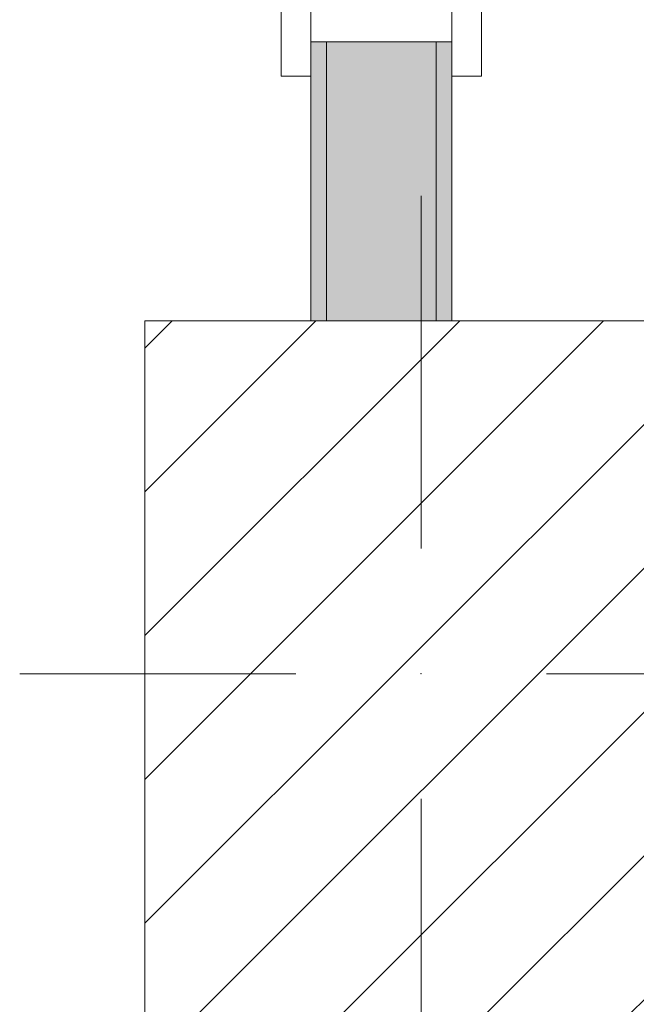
# Model space of a CAD drawing. Header units: millimetres. Extents: x -40968 to 77376, y -17881 to 4746.
# Tile 9 of 180: x -28248 to -27854, y -1470 to -841. Entities that reach past the tile are written whole.
import ezdxf

# ---------------------------------------------------------------- set-up
doc = ezdxf.new("R2010")
doc.units = ezdxf.units.MM
doc.header["$MEASUREMENT"] = 0
doc.linetypes.add('Wipeout_Contour', pattern=[1000, 0, -1000])
for name, color, linetype in [('10_ESTR_Pilars', 7, 'Continuous'), ('12_FAÇ_Façana', 7, 'Continuous'), ('Puertas Archicad', 7, 'Continuous')]:
    doc.layers.add(name, color=color, linetype=linetype)
for name, color, linetype, lineweight in [('10_ESTR_Pilars_Pluma_Nº__20', 1, 'Continuous', 5), ('10_ESTR_Pilars_Pluma_Nº__28', 7, 'Continuous', 20), ('10_ESTR_Pilars_Pluma_Nº__42', 8, 'Continuous', 25), ('12_FAÇ_Façana_Pluma_Nº__7', 7, 'Continuous', 5), ('Puertas Archicad_Pluma_Nº__1', 7, 'Continuous', 5), ('Puertas Archicad_Pluma_Nº__7', 7, 'Continuous', 5)]:
    doc.layers.add(name, color=color, linetype=linetype, lineweight=lineweight)
for name, color, linetype, lineweight, true_color in [('12_FAÇ_Façana_Pluma_Nº__102', 7, 'Continuous', 5, 0xcccccc), ('12_FAÇ_Façana_Pluma_Nº__176', 7, 'Continuous', 15, 0x93a0c6), ('Puertas Archicad_Pluma_Nº__3', 7, 'Continuous', 5, 0xa4a4a4)]:
    doc.layers.add(name, color=color, linetype=linetype, lineweight=lineweight, true_color=true_color)
pattern_1 = [(0, (0, 0), (0, 779.4), [48.75, -401.25]), (0, (225, 389.7), (0, 779.4), [48.75, -401.25]), (60, (0, 0), (-675, 389.7), [48.75, -401.25]), (60, (450, 0), (-675, 389.7), [48.75, -401.25]), (120, (48.75, 0), (675, 389.7), [48.75, -401.25]), (120, (498.75, 0), (675, 389.7), [48.75, -401.25]), (0, (0, 75), (0, 150), [0, -150, 0, -225]), (45, (75, 75), (-106.066, 106.066), [0, -112.5, 0, -187.5])]

# ---------------------------------------------------------------- blocks, each defined once
blk = doc.blocks.new('Puerta Doble 27')
at = {"layer": 'Puertas Archicad', "linetype": 'Continuous', "lineweight": 0, "true_color": 0xffffff}
h = blk.add_hatch(dxfattribs=at)
h.set_pattern_fill('Hormigón_en_Masa_0005', style=0, pattern_type=2)
h.set_pattern_definition(pattern_1)
h.paths.add_polyline_path([(-722, 0), (-722, 19), (-772, 19), (-772, 0)])
h = blk.add_hatch(dxfattribs=at)
h.set_pattern_fill('Hormigón_en_Masa_0005', style=0, pattern_type=2)
h.set_pattern_definition(pattern_1)
h.paths.add_polyline_path([(-722, -109), (-722, -90), (-772, -90), (-772, -109)])
at = {"layer": 'Puertas Archicad_Pluma_Nº__1', "color": 7, "linetype": 'Continuous', "lineweight": 5}
for p, q in [((-722, 0), (-750, 0)), ((-750, 0), (-750, -90)), ((-750, -90), (-710, -90))]:
    blk.add_line(p, q, dxfattribs=at)
at = {"layer": 'Puertas Archicad_Pluma_Nº__3', "color": 253, "linetype": 'Continuous', "lineweight": 5, "true_color": 0xa4a4a4}
for p, q in [((-772, 0), (-772, 19)), ((-772, 19), (-722, 19)), ((-722, 0), (-772, 0)), ((-772, -109), (-772, -90)), ((-772, -90), (-722, -90)), ((-722, -109), (-772, -109))]:
    blk.add_line(p, q, dxfattribs=at)
at = {"layer": 'Puertas Archicad_Pluma_Nº__7', "color": 7, "linetype": 'Continuous', "lineweight": 5}
for p, q in [((-750, 0), (-772, 0)), ((-750, 0), (-772, 0)), ((-750, 0), (-750, -10)), ((-750, 0), (-750, -10)), ((-750, -10), (-750, -80)), ((-750, -10), (-750, -80)), ((-750, -80), (-750, -90)), ((-750, -80), (-750, -90)), ((-750, -90), (-772, -90)), ((-750, -90), (-772, -90))]:
    blk.add_line(p, q, dxfattribs=at)
blk = doc.blocks.new('Muro_61_5', base_point=(-27971.81, -1193.98))
at = {"layer": '12_FAÇ_Façana_Pluma_Nº__102', "linetype": 'Continuous', "lineweight": 0, "true_color": 0xe5e5e5}
blk.add_hatch(color=254, dxfattribs=at).paths.add_polyline_path([(-27981.81, -854.61), (-28051.81, -854.61), (-28051.81, -1033.03), (-27981.81, -1033.03)])
at = {"layer": '12_FAÇ_Façana_Pluma_Nº__176', "linetype": 'Continuous', "lineweight": 0, "true_color": 0x495063}
for points in [[(-28061.81, -1033.03), (-28051.81, -1033.03), (-28051.81, -854.61), (-28061.81, -854.61)], [(-27981.81, -854.61), (-27981.81, -1033.03), (-27971.81, -1033.03), (-27971.81, -854.61)]]:
    blk.add_hatch(color=251, dxfattribs=at).paths.add_polyline_path(points)
at = {"layer": '12_FAÇ_Façana_Pluma_Nº__7', "color": 7, "linetype": 'Continuous', "lineweight": 5}
for p, q in [((-28061.81, -854.61), (-28061.81, -876.61)), ((-28051.81, -854.61), (-28061.81, -854.61)), ((-28051.81, -854.61), (-28051.81, -1033.03)), ((-27981.81, -854.61), (-28051.81, -854.61)), ((-27981.81, -1033.03), (-27981.81, -854.61)), ((-27971.81, -854.61), (-27981.81, -854.61)), ((-27971.81, -854.61), (-27971.81, -876.61))]:
    blk.add_line(p, q, dxfattribs=at)
at = {"layer": '12_FAÇ_Façana_Pluma_Nº__7', "color": 7, "linetype": 'Continuous', "lineweight": 5, "flags": 128}
for points in [[(-28061.81, -854.61), (-28061.81, -1033.03)], [(-27971.81, -1033.03), (-27971.81, -854.61)]]:
    blk.add_lwpolyline(points, dxfattribs=at)
at = {"layer": 'Puertas Archicad', "color": 253, "linetype": 'Continuous', "lineweight": 5, "true_color": 0xa4a4a6, "xscale": -1, "zscale": 1000, "rotation": 270.0000000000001}
blk.add_blockref('Puerta Doble 27', (-27971.81, -104.61), dxfattribs=at)
blk = doc.blocks.new('Pilar_38_5', base_point=(-27991.41, -1258.5))
at = {"color": 254, "linetype": 'Wipeout_Contour', "lineweight": 0, "ltscale": 112082.355411}
blk.add_wipeout([(-28167.89, -1483.98), (-27814.92, -1483.98), (-27814.92, -1033.03), (-28167.89, -1033.03)], dxfattribs=at).dxf.layer = '10_ESTR_Pilars'
at = {"layer": '10_ESTR_Pilars_Pluma_Nº__42', "linetype": 'Continuous', "lineweight": 25}
h = blk.add_hatch(dxfattribs=at)
h.set_pattern_fill('00_GCT_trama_45º_e1_400__01', color=8, style=0, pattern_type=2)
h.set_pattern_definition([(45, (0, 0), (-45.96194, 45.96194), [])])
h.paths.add_polyline_path([(-28167.89, -1483.98), (-27814.92, -1483.98), (-27814.92, -1033.03), (-28167.89, -1033.03)])
at = {"layer": '10_ESTR_Pilars_Pluma_Nº__20', "color": 1, "linetype": 'Continuous', "lineweight": 5}
for p, q in [((-27991.41, -1178.5), (-27991.41, -953.03)), ((-28071.41, -1258.5), (-28247.89, -1258.5)), ((-27911.41, -1258.5), (-27734.92, -1258.5)), ((-27991.41, -1338.5), (-27991.41, -1563.98))]:
    blk.add_line(p, q, dxfattribs=at)
blk.add_point((-27991.41, -1258.5), dxfattribs=at)
at = {"layer": '10_ESTR_Pilars_Pluma_Nº__28', "color": 7, "linetype": 'Continuous', "lineweight": 20, "flags": 128}
blk.add_lwpolyline([(-28167.89, -1483.98), (-27814.92, -1483.98), (-27814.92, -1033.03), (-28167.89, -1033.03)], close=True, dxfattribs=at)

msp = doc.modelspace()

# ---------------------------------------------------------------- block references
at = {"layer": '12_FAÇ_Façana', "color": 7, "lineweight": 20}
msp.add_blockref('Muro_61_5', (-27971.81, -1193.98), dxfattribs=at)

# ---------------------------------------------------------------- next in the draw order: block references
at = {"layer": '10_ESTR_Pilars', "color": 7, "lineweight": 20}
msp.add_blockref('Pilar_38_5', (-27991.41, -1258.5), dxfattribs=at)

doc.saveas('drawing.dxf')
